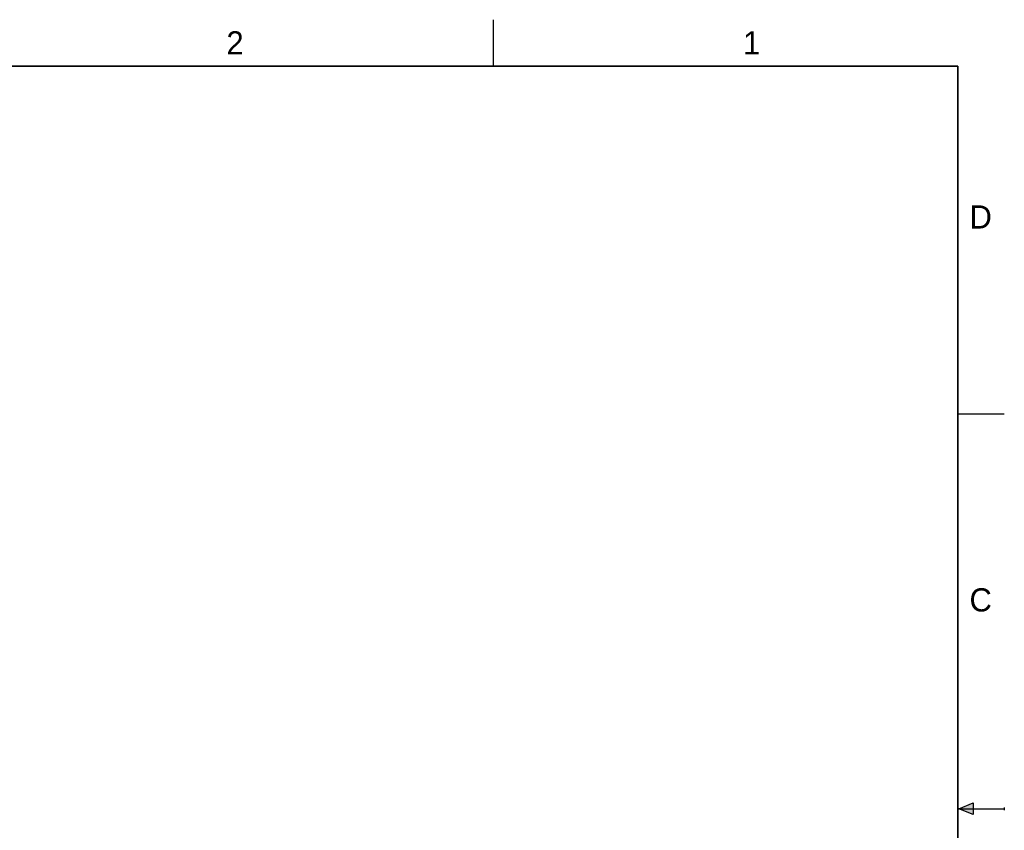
# Model space of a CAD drawing. Header units: inches. Extents: x 0 to 22, y 0 to 17.
# Tile 18 of 18: x 11.4 to 22, y 8.3 to 17. Entities that reach past the tile are written whole.
import ezdxf

# ---------------------------------------------------------------- set-up
doc = ezdxf.new("R2010")
doc.units = ezdxf.units.IN
doc.header["$LTSCALE"] = 1.21
doc.header["$MEASUREMENT"] = 0
doc.layers.get('0').update_dxf_attribs({"linetype": 'CONTINUOUS'})
doc.styles.add('TEXTSTYLE_2', font='txt')

msp = doc.modelspace()

# ---------------------------------------------------------------- hatches: boundary and pattern name
at = {"linetype": 'CONTINUOUS'}
msp.add_hatch(color=2, dxfattribs=at).paths.add_polyline_path([(21.6663, 8.5625), (21.6663, 8.4375), (21.51, 8.5)])

# ---------------------------------------------------------------- linework, layer by layer
at = {"color": 2, "linetype": 'CONTINUOUS'}
for p, q in [((16.5, 16.5), (16.5, 17)), ((22, 12.75), (21.5, 12.75)), ((21.51, 8.5), (21.6663, 8.5625)), ((21.51, 8.5), (22, 8.5)), ((21.6663, 8.4375), (21.51, 8.5)), ((21.6663, 8.5625), (21.6663, 8.4375)), ((22, 8.515), (22, 8.485))]:
    msp.add_line(p, q, dxfattribs=at)
at = {"color": 7, "linetype": 'CONTINUOUS', "const_width": 0.02}
for points in [[(21.5, 16.5), (0.5, 16.5)], [(21.5, 0.5), (21.5, 16.5)]]:
    msp.add_lwpolyline(points, dxfattribs=at)

# ---------------------------------------------------------------- texts
at = {"color": 2, "linetype": 'CONTINUOUS', "char_height": 0.25, "width": 0.25, "attachment_point": 1, "line_spacing_factor": 0.9, "style": 'TEXTSTYLE_2'}
for s, insert in [('2', (13.625, 16.875)), ('1', (19.1875, 16.875)), ('D', (21.625, 15)), ('C', (21.625, 10.875))]:
    msp.add_mtext(s, dxfattribs=dict(at, insert=insert))

doc.saveas('drawing.dxf')
